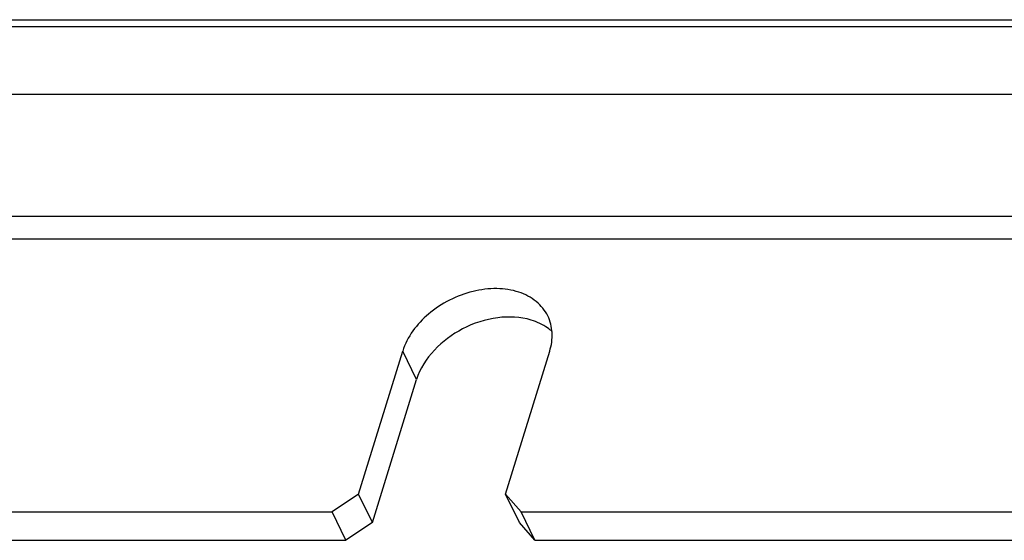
# Model space of a CAD drawing. Header units: millimetres. Extents: x 0 to 420, y 0 to 297.
# Tile 95 of 180: x 161 to 174, y 128 to 135. Entities that reach past the tile are written whole.
import ezdxf

# ---------------------------------------------------------------- set-up
doc = ezdxf.new("R2010")
doc.units = ezdxf.units.MM
doc.header["$LTSCALE"] = 23.1
doc.layers.add('ASSI', color=7, linetype='CONTINUOUS')

msp = doc.modelspace()

# ---------------------------------------------------------------- linework, layer by layer
at = {"layer": 'ASSI', "color": 7, "linetype": 'CONTINUOUS'}
for p, q in [((148.740576, 134.680553), (186.996844, 134.680553)), ((165.803019, 128.440213), (166.383978, 130.320197)), ((167.737247, 128.440213), (168.318206, 130.320197)), ((165.803019, 128.440213), (165.454081, 128.205215)), ((165.986044, 128.067247), (165.803019, 128.440213)), ((167.940946, 128.205215), (167.737247, 128.440213)), ((167.920272, 128.067247), (167.737247, 128.440213)), ((148.322347, 128.205215), (165.454081, 128.205215)), ((165.637106, 127.832249), (165.454081, 128.205215)), ((167.940946, 128.205215), (185.07268, 128.205215)), ((168.123971, 127.832249), (167.940946, 128.205215))]:
    msp.add_line(p, q, dxfattribs=at)
at = {"layer": 'ASSI', "color": 9, "linetype": 'CONTINUOUS'}
for p, q in [((147.870122, 134.590972), (187.383639, 134.590972)), ((147.818719, 133.700705), (187.332236, 133.700705)), ((187.580163, 132.089909), (148.066646, 132.089909)), ((187.563029, 131.793153), (148.049512, 131.793153)), ((166.567004, 129.947231), (166.383978, 130.320197))]:
    msp.add_line(p, q, dxfattribs=at)
at = {"layer": 'ASSI', "color": 3, "linetype": 'CONTINUOUS'}
for p, q in [((165.986044, 128.067247), (166.567004, 129.947231)), ((165.986044, 128.067247), (165.637106, 127.832249)), ((168.123971, 127.832249), (167.920272, 128.067247)), ((148.505372, 127.832249), (165.637106, 127.832249)), ((168.123971, 127.832249), (185.255705, 127.832249))]:
    msp.add_line(p, q, dxfattribs=at)
at = {"layer": 'ASSI', "color": 7, "linetype": 'CONTINUOUS'}
for points, knots in [([(168.29359, 130.783019), (168.257919, 130.855611), (168.147479, 130.990788), (167.906091, 131.114006), (167.615007, 131.1564), (167.193088, 131.103594), (166.710762, 130.862047), (166.442559, 130.509764), (166.383978, 130.320197)], [0, 0, 0, 0, 0.10264433, 0.213547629, 0.336568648, 0.470478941, 0.748204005, 1, 1, 1, 1]), ([(168.318206, 130.320197), (168.342242, 130.397976), (168.366239, 130.557224), (168.327083, 130.714859), (168.29359, 130.783019)], [0, 0, 0, 0, 0.51735813, 1, 1, 1, 1])]:
    msp.add_open_spline(points, degree=3, knots=knots, dxfattribs=at)
at = {"layer": 'ASSI', "color": 3, "linetype": 'CONTINUOUS'}
for points, knots in [([(168.074702, 130.729469), (167.933708, 130.772065), (167.613027, 130.78454), (167.031757, 130.597698), (166.655465, 130.233492), (166.567004, 129.947231)], [0, 0, 0, 0, 0.241975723, 0.50776628, 1, 1, 1, 1]), ([(168.350145, 130.577573), (168.33148, 130.594651), (168.249285, 130.66088), (168.151341, 130.706315), (168.074702, 130.729469)], [0, 0, 0, 0, 0.240121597, 1, 1, 1, 1])]:
    msp.add_open_spline(points, degree=3, knots=knots, dxfattribs=at)

doc.saveas('drawing.dxf')
